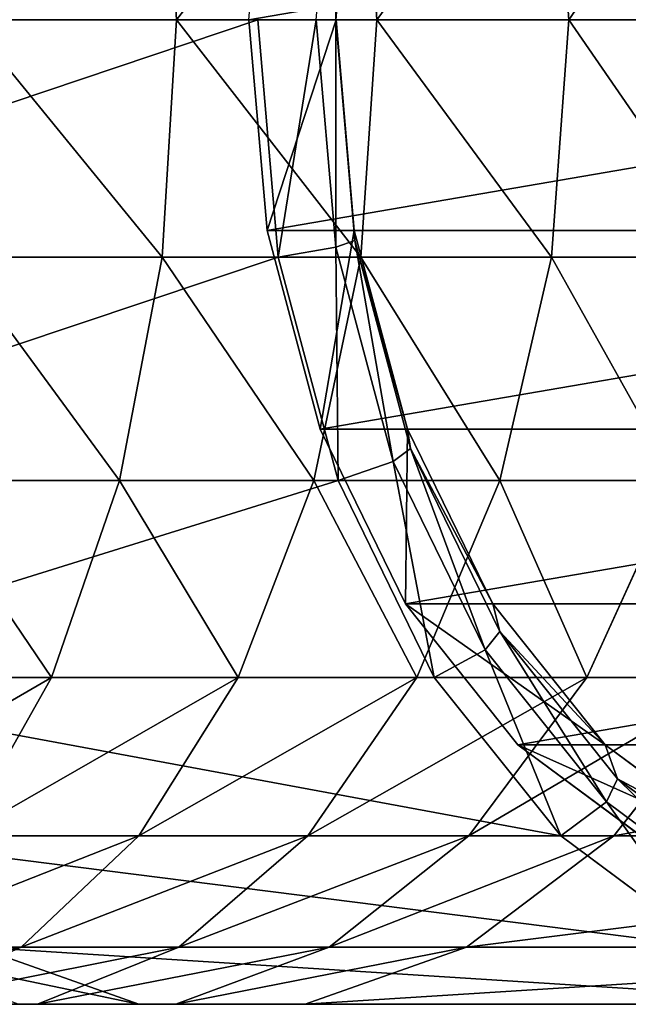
# Model space of a CAD drawing. Header units: centimetres. Extents: x -9.9 to 9.9, y -2.8 to 2.8.
# Tile 178 of 183: x 7.862 to 8.602, y -1.197 to 0. Entities that reach past the tile are written whole.
import ezdxf

# ---------------------------------------------------------------- set-up
doc = ezdxf.new("R2010")
doc.units = ezdxf.units.CM
doc.header["$LTSCALE"] = 2.54
doc.layers.get('0').update_dxf_attribs({"true_color": 0xff5454})

# ---------------------------------------------------------------- blocks, each defined once
blk = doc.blocks.new('OuterShell#1')
at = {"color": 0}
for p, q in [((17.8926, 3.0386, 26.3074), (17.9101, 2.75, 26.3378)), ((17.8926, 3.0386, 26.3074), (17.9101, 2.75, 26.3378)), ((18.1344, 3.0386, 26.157), (18.1539, 2.75, 26.1862)), ((18.1344, 3.0386, 26.157), (18.1539, 2.75, 26.1862)), ((18.3659, 3.0386, 25.9912), (18.3872, 2.75, 26.019)), ((18.3659, 3.0386, 25.9912), (18.3872, 2.75, 26.019)), ((17.9101, 2.75, 26.3378), (17.6569, 2.75, 26.4731)), ((17.9101, 2.75, 26.3378), (17.6569, 2.75, 26.4731)), ((17.9101, 2.75, 26.3378), (17.8926, 2.4614, 26.3074)), ((17.9101, 2.75, 26.3378), (17.8926, 2.4614, 26.3074)), ((18.1539, 2.75, 26.1862), (17.9101, 2.75, 26.3378)), ((18.1539, 2.75, 26.1862), (17.9101, 2.75, 26.3378)), ((18.0202, 2.4937, 23.262), (17.9982, 2.75, 23.24)), ((18.0202, 2.4937, 23.262), (17.9982, 2.75, 23.24)), ((18.009, 2.75, 23.0387), (18.0338, 2.4614, 23.0634)), ((18.009, 2.75, 23.0387), (18.0338, 2.4614, 23.0634)), ((18.08, 2.75, 23.0389), (18.1037, 2.4735, 23.0627)), ((18.08, 2.75, 23.0389), (18.1037, 2.4735, 23.0627)), ((18.127, 2.4816, 23.086), (18.104, 2.75, 23.0629)), ((18.127, 2.4816, 23.086), (18.104, 2.75, 23.0629)), ((18.1262, 2.4937, 23.1559), (18.1042, 2.75, 23.1339)), ((18.1262, 2.4937, 23.1559), (18.1042, 2.75, 23.1339)), ((18.1539, 2.75, 26.1862), (18.1344, 2.4614, 26.157)), ((18.1539, 2.75, 26.1862), (18.1344, 2.4614, 26.157)), ((18.3872, 2.75, 26.019), (18.1539, 2.75, 26.1862)), ((18.3872, 2.75, 26.019), (18.1539, 2.75, 26.1862)), ((18.3872, 2.75, 26.019), (18.3659, 2.4614, 25.9912)), ((18.3872, 2.75, 26.019), (18.3659, 2.4614, 25.9912)), ((18.6091, 2.75, 25.8369), (18.3872, 2.75, 26.019)), ((18.6091, 2.75, 25.8369), (18.3872, 2.75, 26.019)), ((18.0849, 2.2522, 23.3267), (18.0202, 2.4937, 23.262)), ((18.1262, 2.4937, 23.1559), (18.0202, 2.4937, 23.262)), ((18.0849, 2.2522, 23.3267), (18.0202, 2.4937, 23.262)), ((18.1262, 2.4937, 23.1559), (18.0202, 2.4937, 23.262)), ((18.191, 2.2522, 23.2207), (18.1262, 2.4937, 23.1559)), ((18.1262, 2.4937, 23.1559), (18.127, 2.4816, 23.086)), ((18.1262, 2.4937, 23.1559), (18.127, 2.4816, 23.086)), ((18.191, 2.2522, 23.2207), (18.1262, 2.4937, 23.1559)), ((18.1948, 2.2288, 23.1538), (18.127, 2.4816, 23.086)), ((18.1948, 2.2288, 23.1538), (18.127, 2.4816, 23.086)), ((18.1037, 2.4735, 23.0627), (18.0338, 2.4614, 23.0634)), ((18.1037, 2.4735, 23.0627), (18.0338, 2.4614, 23.0634)), ((18.1037, 2.4735, 23.0627), (18.1735, 2.213, 23.1325)), ((18.1037, 2.4735, 23.0627), (18.1735, 2.213, 23.1325)), ((18.0338, 2.4614, 23.0634), (17.1512, 2.4614, 23.946)), ((18.0338, 2.4614, 23.0634), (17.1512, 2.4614, 23.946)), ((17.8926, 2.4614, 26.3074), (17.6414, 2.4614, 26.4416)), ((17.8926, 2.4614, 26.3074), (17.6414, 2.4614, 26.4416)), ((17.8926, 2.4614, 26.3074), (17.841, 2.1896, 26.2181)), ((17.8926, 2.4614, 26.3074), (17.841, 2.1896, 26.2181)), ((18.1344, 2.4614, 26.157), (17.8926, 2.4614, 26.3074)), ((18.1344, 2.4614, 26.157), (17.8926, 2.4614, 26.3074)), ((18.0338, 2.4614, 23.0634), (18.1066, 2.1896, 23.1363)), ((18.0338, 2.4614, 23.0634), (18.1066, 2.1896, 23.1363)), ((18.1344, 2.4614, 26.157), (18.0771, 2.1896, 26.0713)), ((18.1344, 2.4614, 26.157), (18.0771, 2.1896, 26.0713)), ((18.3659, 2.4614, 25.9912), (18.1344, 2.4614, 26.157)), ((18.3659, 2.4614, 25.9912), (18.1344, 2.4614, 26.157)), ((18.3659, 2.4614, 25.9912), (18.3031, 2.1896, 25.9093)), ((18.3659, 2.4614, 25.9912), (18.3031, 2.1896, 25.9093)), ((18.586, 2.4614, 25.8105), (18.3659, 2.4614, 25.9912)), ((18.586, 2.4614, 25.8105), (18.3659, 2.4614, 25.9912)), ((18.1886, 2.0397, 23.4305), (18.0849, 2.2522, 23.3267)), ((18.191, 2.2522, 23.2207), (18.0849, 2.2522, 23.3267)), ((18.1886, 2.0397, 23.4305), (18.0849, 2.2522, 23.3267)), ((18.191, 2.2522, 23.2207), (18.0849, 2.2522, 23.3267)), ((18.2947, 2.0397, 23.3244), (18.191, 2.2522, 23.2207)), ((18.1948, 2.2288, 23.1538), (18.191, 2.2522, 23.2207)), ((18.2947, 2.0397, 23.3244), (18.191, 2.2522, 23.2207)), ((18.1948, 2.2288, 23.1538), (18.191, 2.2522, 23.2207)), ((18.3034, 2.0063, 23.2624), (18.1948, 2.2288, 23.1538)), ((18.3034, 2.0063, 23.2624), (18.1948, 2.2288, 23.1538)), ((18.1066, 2.1896, 23.1363), (18.1735, 2.213, 23.1325)), ((18.1066, 2.1896, 23.1363), (18.1735, 2.213, 23.1325)), ((18.1735, 2.213, 23.1325), (18.2854, 1.9838, 23.2444)), ((18.1735, 2.213, 23.1325), (18.2854, 1.9838, 23.2444)), ((18.1066, 2.1896, 23.1363), (17.2229, 2.1896, 24.0201)), ((18.1066, 2.1896, 23.1363), (17.2229, 2.1896, 24.0201)), ((17.841, 2.1896, 26.2181), (17.5958, 2.1896, 26.3491)), ((17.841, 2.1896, 26.2181), (17.5958, 2.1896, 26.3491)), ((17.841, 2.1896, 26.2181), (17.7584, 1.9504, 26.075)), ((17.841, 2.1896, 26.2181), (17.7584, 1.9504, 26.075)), ((18.0771, 2.1896, 26.0713), (17.841, 2.1896, 26.2181)), ((18.0771, 2.1896, 26.0713), (17.841, 2.1896, 26.2181)), ((18.0771, 2.1896, 26.0713), (17.9853, 1.9504, 25.9339)), ((18.0771, 2.1896, 26.0713), (17.9853, 1.9504, 25.9339)), ((18.3031, 2.1896, 25.9093), (18.0771, 2.1896, 26.0713)), ((18.3031, 2.1896, 25.9093), (18.0771, 2.1896, 26.0713)), ((18.1066, 2.1896, 23.1363), (18.2234, 1.9504, 23.2531)), ((18.1066, 2.1896, 23.1363), (18.2234, 1.9504, 23.2531)), ((18.3031, 2.1896, 25.9093), (18.2025, 1.9504, 25.7782)), ((18.3031, 2.1896, 25.9093), (18.2025, 1.9504, 25.7782)), ((18.518, 2.1896, 25.7329), (18.3031, 2.1896, 25.9093)), ((18.518, 2.1896, 25.7329), (18.3031, 2.1896, 25.9093)), ((18.518, 2.1896, 25.7329), (18.4091, 1.9504, 25.6087)), ((18.518, 2.1896, 25.7329), (18.4091, 1.9504, 25.6087)), ((18.3253, 1.8684, 23.5671), (18.1886, 2.0397, 23.4305)), ((18.2947, 2.0397, 23.3244), (18.1886, 2.0397, 23.4305)), ((18.3253, 1.8684, 23.5671), (18.1886, 2.0397, 23.4305)), ((18.2947, 2.0397, 23.3244), (18.1886, 2.0397, 23.4305)), ((18.4314, 1.8684, 23.4611), (18.2947, 2.0397, 23.3244)), ((18.3034, 2.0063, 23.2624), (18.2947, 2.0397, 23.3244)), ((18.3034, 2.0063, 23.2624), (18.2947, 2.0397, 23.3244)), ((18.4314, 1.8684, 23.4611), (18.2947, 2.0397, 23.3244)), ((18.4465, 1.827, 23.4055), (18.3034, 2.0063, 23.2624)), ((18.4465, 1.827, 23.4055), (18.3034, 2.0063, 23.2624)), ((18.2234, 1.9504, 23.2531), (18.2854, 1.9838, 23.2444)), ((18.2234, 1.9504, 23.2531), (18.2854, 1.9838, 23.2444)), ((18.2854, 1.9838, 23.2444), (18.4329, 1.799, 23.3918)), ((18.2854, 1.9838, 23.2444), (18.4329, 1.799, 23.3918)), ((18.2234, 1.9504, 23.2531), (17.3377, 1.9504, 24.1388)), ((18.2234, 1.9504, 23.2531), (17.3377, 1.9504, 24.1388)), ((17.7584, 1.9504, 26.075), (17.5227, 1.9504, 26.201)), ((17.7584, 1.9504, 26.075), (17.5227, 1.9504, 26.201)), ((17.7584, 1.9504, 26.075), (17.6495, 1.7576, 25.8865)), ((17.7584, 1.9504, 26.075), (17.6495, 1.7576, 25.8865)), ((17.9853, 1.9504, 25.9339), (17.7584, 1.9504, 26.075)), ((17.9853, 1.9504, 25.9339), (17.7584, 1.9504, 26.075)), ((17.9853, 1.9504, 25.9339), (17.8643, 1.7576, 25.7529)), ((17.9853, 1.9504, 25.9339), (17.8643, 1.7576, 25.7529)), ((18.2025, 1.9504, 25.7782), (17.9853, 1.9504, 25.9339)), ((18.2025, 1.9504, 25.7782), (17.9853, 1.9504, 25.9339)), ((18.2025, 1.9504, 25.7782), (18.07, 1.7576, 25.6055)), ((18.2025, 1.9504, 25.7782), (18.07, 1.7576, 25.6055)), ((18.4091, 1.9504, 25.6087), (18.2025, 1.9504, 25.7782)), ((18.4091, 1.9504, 25.6087), (18.2025, 1.9504, 25.7782)), ((18.2234, 1.9504, 23.2531), (18.3773, 1.7576, 23.407)), ((18.2234, 1.9504, 23.2531), (18.3773, 1.7576, 23.407)), ((18.4091, 1.9504, 25.6087), (18.2655, 1.7576, 25.445)), ((18.4091, 1.9504, 25.6087), (18.2655, 1.7576, 25.445)), ((18.5933, 1.9504, 25.4362), (18.4091, 1.9504, 25.6087)), ((18.5933, 1.9504, 25.4362), (18.4091, 1.9504, 25.6087)), ((18.5933, 1.9504, 25.4362), (18.442, 1.7576, 25.2798)), ((18.5933, 1.9504, 25.4362), (18.442, 1.7576, 25.2798)), ((18.487, 1.7484, 23.7288), (18.3253, 1.8684, 23.5671)), ((18.4314, 1.8684, 23.4611), (18.3253, 1.8684, 23.5671)), ((18.487, 1.7484, 23.7288), (18.3253, 1.8684, 23.5671)), ((18.4314, 1.8684, 23.4611), (18.3253, 1.8684, 23.5671)), ((18.5931, 1.7484, 23.6227), (18.4314, 1.8684, 23.4611)), ((18.4465, 1.827, 23.4055), (18.4314, 1.8684, 23.4611)), ((18.5931, 1.7484, 23.6227), (18.4314, 1.8684, 23.4611)), ((18.4465, 1.827, 23.4055), (18.4314, 1.8684, 23.4611)), ((18.6158, 1.7013, 23.5748), (18.4465, 1.827, 23.4055)), ((18.6158, 1.7013, 23.5748), (18.4465, 1.827, 23.4055)), ((18.4329, 1.799, 23.3918), (18.3773, 1.7576, 23.407)), ((18.4329, 1.799, 23.3918), (18.3773, 1.7576, 23.407)), ((18.4329, 1.799, 23.3918), (18.6073, 1.6696, 23.5662)), ((18.4329, 1.799, 23.3918), (18.6073, 1.6696, 23.5662)), ((18.3773, 1.7576, 23.407), (17.4891, 1.7576, 24.2952)), ((18.3773, 1.7576, 23.407), (17.4891, 1.7576, 24.2952)), ((17.8643, 1.7576, 25.7529), (17.6495, 1.7576, 25.8865)), ((17.8643, 1.7576, 25.7529), (17.6495, 1.7576, 25.8865)), ((17.8643, 1.7576, 25.7529), (17.7213, 1.6225, 25.5387)), ((17.8643, 1.7576, 25.7529), (17.7213, 1.6225, 25.5387)), ((18.07, 1.7576, 25.6055), (17.8643, 1.7576, 25.7529)), ((18.07, 1.7576, 25.6055), (17.8643, 1.7576, 25.7529)), ((18.07, 1.7576, 25.6055), (17.9132, 1.6225, 25.4012)), ((18.07, 1.7576, 25.6055), (17.9132, 1.6225, 25.4012)), ((18.2655, 1.7576, 25.445), (18.07, 1.7576, 25.6055)), ((18.2655, 1.7576, 25.445), (18.07, 1.7576, 25.6055)), ((18.2655, 1.7576, 25.445), (18.0957, 1.6225, 25.2514)), ((18.2655, 1.7576, 25.445), (18.0957, 1.6225, 25.2514)), ((18.442, 1.7576, 25.2798), (18.2629, 1.6225, 25.0948)), ((18.442, 1.7576, 25.2798), (18.2629, 1.6225, 25.0948)), ((18.442, 1.7576, 25.2798), (18.2655, 1.7576, 25.445)), ((18.442, 1.7576, 25.2798), (18.2655, 1.7576, 25.445)), ((18.3773, 1.7576, 23.407), (18.5593, 1.6225, 23.589)), ((18.3773, 1.7576, 23.407), (18.5593, 1.6225, 23.589)), ((19.346, 1.7576, 24.3757), (18.442, 1.7576, 25.2798)), ((19.346, 1.7576, 24.3757), (18.442, 1.7576, 25.2798)), ((17.7213, 1.6225, 25.5387), (17.5208, 1.6225, 25.6634)), ((17.7213, 1.6225, 25.5387), (17.5208, 1.6225, 25.6634)), ((17.7213, 1.6225, 25.5387), (17.5644, 1.5529, 25.3039)), ((17.7213, 1.6225, 25.5387), (17.5644, 1.5529, 25.3039)), ((18.5593, 1.6225, 23.589), (17.6681, 1.6225, 24.4802)), ((17.8644, 1.5529, 24.683), (17.6681, 1.6225, 24.4802)), ((18.5593, 1.6225, 23.589), (17.6681, 1.6225, 24.4802)), ((17.8644, 1.5529, 24.683), (17.6681, 1.6225, 24.4802)), ((17.9132, 1.6225, 25.4012), (17.7213, 1.6225, 25.5387)), ((17.9132, 1.6225, 25.4012), (17.7213, 1.6225, 25.5387)), ((17.9132, 1.6225, 25.4012), (17.7413, 1.5529, 25.1772)), ((17.9132, 1.6225, 25.4012), (17.7413, 1.5529, 25.1772)), ((18.0957, 1.6225, 25.2514), (17.9095, 1.5529, 25.0391)), ((18.0957, 1.6225, 25.2514), (17.9095, 1.5529, 25.0391)), ((18.0957, 1.6225, 25.2514), (17.9132, 1.6225, 25.4012)), ((18.0957, 1.6225, 25.2514), (17.9132, 1.6225, 25.4012)), ((18.2629, 1.6225, 25.0948), (18.0666, 1.5529, 24.8919)), ((18.2629, 1.6225, 25.0948), (18.0666, 1.5529, 24.8919)), ((18.2629, 1.6225, 25.0948), (18.0957, 1.6225, 25.2514)), ((18.2629, 1.6225, 25.0948), (18.0957, 1.6225, 25.2514)), ((19.164, 1.6225, 24.1937), (18.2629, 1.6225, 25.0948)), ((19.164, 1.6225, 24.1937), (18.2629, 1.6225, 25.0948)), ((17.5644, 1.5529, 25.3039), (17.7413, 1.5529, 25.1772)), ((17.5644, 1.5529, 25.3039), (17.7413, 1.5529, 25.1772)), ((17.8644, 1.5529, 24.683), (17.7177, 1.5529, 24.8204)), ((17.8644, 1.5529, 24.683), (17.7177, 1.5529, 24.8204)), ((17.7413, 1.5529, 25.1772), (17.9095, 1.5529, 25.0391)), ((17.7413, 1.5529, 25.1772), (17.9095, 1.5529, 25.0391)), ((18.7589, 1.5529, 23.7886), (17.8644, 1.5529, 24.683)), ((18.7589, 1.5529, 23.7886), (17.8644, 1.5529, 24.683)), ((17.9095, 1.5529, 25.0391), (18.0666, 1.5529, 24.8919)), ((17.9095, 1.5529, 25.0391), (18.0666, 1.5529, 24.8919)), ((18.0666, 1.5529, 24.8919), (18.9644, 1.5529, 23.9941)), ((18.0666, 1.5529, 24.8919), (18.9644, 1.5529, 23.9941))]:
    blk.add_line(p, q, dxfattribs=at)
mesh = blk.add_polyface(dxfattribs=at)
corners = [(18.1037, 3.0265, 23.0627), (18.1037, 2.4735, 23.0627), (18.08, 2.75, 23.0389), (18.104, 2.75, 23.0629), (18.127, 3.0184, 23.086), (18.1735, 3.287, 23.1325), (18.1948, 3.2712, 23.1538), (18.2854, 3.5162, 23.2444), (18.3034, 3.4937, 23.2624), (18.4329, 3.701, 23.3918), (18.4465, 3.673, 23.4055), (18.6073, 3.8304, 23.5662), (18.6158, 3.7987, 23.5748), (18.7985, 3.8971, 23.7575), (18.8014, 3.8634, 23.7604), (18.9955, 3.8971, 23.9545), (18.9926, 3.8634, 23.9516), (19.1782, 3.7987, 24.1372), (19.1867, 3.8304, 24.1457), (19.3475, 3.673, 24.3065), (19.3612, 3.701, 24.3201), (19.4906, 3.4937, 24.4496), (19.5086, 3.5162, 24.4676), (19.5992, 3.2712, 24.5582), (19.6205, 3.287, 24.5795), (19.667, 3.0184, 24.626), (19.6903, 3.0265, 24.6493), (19.6901, 2.75, 24.649), (18.127, 2.4816, 23.086), (18.1735, 2.213, 23.1325), (18.1948, 2.2288, 23.1538), (18.2854, 1.9838, 23.2444), (18.3034, 2.0063, 23.2624), (18.4329, 1.799, 23.3918), (18.4465, 1.827, 23.4055), (18.6073, 1.6696, 23.5662), (18.6158, 1.7013, 23.5748), (18.7985, 1.6029, 23.7575), (18.8014, 1.6366, 23.7604), (18.9955, 1.6029, 23.9545), (18.9926, 1.6366, 23.9516), (19.1782, 1.7013, 24.1372), (19.1867, 1.6696, 24.1457), (19.3475, 1.827, 24.3065), (19.3612, 1.799, 24.3201), (19.4906, 2.0063, 24.4496), (19.5086, 1.9838, 24.4676), (19.5992, 2.2288, 24.5582), (19.6205, 2.213, 24.5795), (19.667, 2.4816, 24.626), (19.6903, 2.4735, 24.6493), (19.7141, 2.75, 24.673)]
mesh.append_faces([[corners[k] for k in face] for face in [(0, 1, 2), (50, 26, 51)]], dxfattribs={"vtx0": -1, "color": 0})
mesh.append_faces([[corners[k] for k in face] for face in [(3, 0, 4), (4, 5, 6), (6, 7, 8), (8, 9, 10), (10, 11, 12), (12, 13, 14), (14, 15, 16), (16, 15, 17), (17, 18, 19), (19, 20, 21), (21, 22, 23), (23, 24, 25), (25, 26, 27), (1, 28, 29), (28, 1, 3), (29, 30, 31), (31, 32, 33), (33, 34, 35), (35, 36, 37), (37, 38, 39), (39, 41, 42), (42, 43, 44), (44, 45, 46), (46, 47, 48), (48, 49, 50)]], dxfattribs={"vtx0": -1, "vtx1": -1, "color": 0})
mesh.append_faces([[corners[k] for k in face] for face in [(1, 0, 3), (50, 27, 26)]], dxfattribs={"vtx0": -1, "vtx1": -1, "vtx2": -1, "color": 0})
mesh.append_faces([[corners[k] for k in face] for face in [(4, 0, 5), (6, 5, 7), (8, 7, 9), (10, 9, 11), (12, 11, 13), (14, 13, 15), (17, 15, 18), (19, 18, 20), (21, 20, 22), (23, 22, 24), (25, 24, 26), (29, 28, 30), (31, 30, 32), (33, 32, 34), (35, 34, 36), (37, 36, 38), (39, 38, 40), (39, 40, 41), (42, 41, 43), (44, 43, 45), (46, 45, 47), (48, 47, 49), (50, 49, 27)]], dxfattribs={"vtx0": -1, "vtx2": -1, "color": 0})
mesh = blk.add_polyface(dxfattribs=at)
corners = [(18.6643, 1.6866, 23.9061), (19.0242, 1.7484, 24.266), (18.8469, 1.6866, 24.0887), (18.487, 1.7484, 23.7288), (19.1859, 1.8684, 24.4277), (18.3253, 1.8684, 23.5671), (19.3225, 2.0397, 24.5643), (18.1886, 2.0397, 23.4305), (19.4263, 2.2522, 24.6681), (18.0849, 2.2522, 23.3267), (19.491, 2.4937, 24.7328), (18.0202, 2.4937, 23.262), (19.513, 2.75, 24.7548), (17.9982, 2.75, 23.24), (19.491, 3.0063, 24.7328), (18.0202, 3.0063, 23.262), (19.4263, 3.2478, 24.6681), (18.0849, 3.2478, 23.3267), (19.3225, 3.4603, 24.5643), (18.1886, 3.4603, 23.4305), (19.1859, 3.6316, 24.4277), (18.3253, 3.6316, 23.5671), (19.0242, 3.7516, 24.266), (18.487, 3.7516, 23.7288), (18.8469, 3.8134, 24.0887), (18.6643, 3.8134, 23.9061)]
mesh.append_faces([[corners[k] for k in face] for face in [(0, 1, 2), (24, 23, 25)]], dxfattribs={"vtx0": -1, "color": 0})
mesh.append_faces([[corners[k] for k in face] for face in [(1, 3, 4), (4, 5, 6), (6, 7, 8), (8, 9, 10), (10, 11, 12), (12, 13, 14), (14, 15, 16), (16, 17, 18), (18, 19, 20), (20, 21, 22), (22, 23, 24)]], dxfattribs={"vtx0": -1, "vtx1": -1, "color": 0})
mesh.append_faces([[corners[k] for k in face] for face in [(1, 0, 3), (4, 3, 5), (6, 5, 7), (8, 7, 9), (10, 9, 11), (12, 11, 13), (14, 13, 15), (16, 15, 17), (18, 17, 19), (20, 19, 21), (22, 21, 23)]], dxfattribs={"vtx0": -1, "vtx2": -1, "color": 0})
mesh = blk.add_polyface(dxfattribs=at)
corners = [(17.6569, 2.75, 26.4731), (17.8926, 3.0386, 26.3074), (17.6414, 3.0386, 26.4416), (17.9101, 2.75, 26.3378)]
mesh.append_faces([[corners[k] for k in face] for face in [(0, 1, 2), (1, 0, 3)]], dxfattribs={"vtx0": -1, "color": 0})
mesh = blk.add_polyface(dxfattribs=at)
corners = [(17.9101, 2.75, 26.3378), (18.1344, 3.0386, 26.157), (17.8926, 3.0386, 26.3074), (18.1539, 2.75, 26.1862)]
mesh.append_faces([[corners[k] for k in face] for face in [(0, 1, 2), (1, 0, 3)]], dxfattribs={"vtx0": -1, "color": 0})
mesh = blk.add_polyface(dxfattribs=at)
corners = [(18.1539, 2.75, 26.1862), (18.3659, 3.0386, 25.9912), (18.1344, 3.0386, 26.157), (18.3872, 2.75, 26.019)]
mesh.append_faces([[corners[k] for k in face] for face in [(0, 1, 2), (1, 0, 3)]], dxfattribs={"vtx0": -1, "color": 0})
mesh = blk.add_polyface(dxfattribs=at)
corners = [(18.3872, 2.75, 26.019), (18.586, 3.0386, 25.8105), (18.3659, 3.0386, 25.9912), (18.6091, 2.75, 25.8369)]
mesh.append_faces([[corners[k] for k in face] for face in [(0, 1, 2), (1, 0, 3)]], dxfattribs={"vtx0": -1, "color": 0})
mesh = blk.add_polyface(dxfattribs=at)
corners = [(18.009, 2.75, 23.0387), (17.1512, 2.4614, 23.946), (17.1268, 2.75, 23.9209), (18.0338, 2.4614, 23.0634)]
mesh.append_faces([[corners[k] for k in face] for face in [(0, 1, 2), (1, 0, 3)]], dxfattribs={"vtx0": -1, "color": 0})
mesh = blk.add_polyface(dxfattribs=at)
corners = [(17.8926, 2.4614, 26.3074), (17.6569, 2.75, 26.4731), (17.6414, 2.4614, 26.4416), (17.9101, 2.75, 26.3378)]
mesh.append_faces([[corners[k] for k in face] for face in [(0, 1, 2), (1, 0, 3)]], dxfattribs={"vtx0": -1, "color": 0})
mesh = blk.add_polyface(dxfattribs=at)
corners = [(18.1344, 2.4614, 26.157), (17.9101, 2.75, 26.3378), (17.8926, 2.4614, 26.3074), (18.1539, 2.75, 26.1862)]
mesh.append_faces([[corners[k] for k in face] for face in [(0, 1, 2), (1, 0, 3)]], dxfattribs={"vtx0": -1, "color": 0})
mesh = blk.add_polyface(dxfattribs=at)
corners = [(18.0202, 2.4937, 23.262), (18.1042, 2.75, 23.1339), (17.9982, 2.75, 23.24), (18.1262, 2.4937, 23.1559)]
mesh.append_faces([[corners[k] for k in face] for face in [(0, 1, 2), (1, 0, 3)]], dxfattribs={"vtx0": -1, "color": 0})
mesh = blk.add_polyface(dxfattribs=at)
corners = [(18.08, 2.75, 23.0389), (18.0338, 2.4614, 23.0634), (18.009, 2.75, 23.0387), (18.1037, 2.4735, 23.0627)]
mesh.append_faces([[corners[k] for k in face] for face in [(0, 1, 2), (1, 0, 3)]], dxfattribs={"vtx0": -1, "color": 0})
mesh = blk.add_polyface(dxfattribs=at)
corners = [(18.104, 2.75, 23.0629), (18.1262, 2.4937, 23.1559), (18.127, 2.4816, 23.086), (18.1042, 2.75, 23.1339)]
mesh.append_faces([[corners[k] for k in face] for face in [(0, 1, 2), (1, 0, 3)]], dxfattribs={"vtx0": -1, "color": 0})
mesh = blk.add_polyface(dxfattribs=at)
corners = [(18.3659, 2.4614, 25.9912), (18.1539, 2.75, 26.1862), (18.1344, 2.4614, 26.157), (18.3872, 2.75, 26.019)]
mesh.append_faces([[corners[k] for k in face] for face in [(0, 1, 2), (1, 0, 3)]], dxfattribs={"vtx0": -1, "color": 0})
mesh = blk.add_polyface(dxfattribs=at)
corners = [(18.586, 2.4614, 25.8105), (18.3872, 2.75, 26.019), (18.3659, 2.4614, 25.9912), (18.6091, 2.75, 25.8369)]
mesh.append_faces([[corners[k] for k in face] for face in [(0, 1, 2), (1, 0, 3)]], dxfattribs={"vtx0": -1, "color": 0})
mesh = blk.add_polyface(dxfattribs=at)
corners = [(18.0849, 2.2522, 23.3267), (18.1262, 2.4937, 23.1559), (18.0202, 2.4937, 23.262), (18.191, 2.2522, 23.2207)]
mesh.append_faces([[corners[k] for k in face] for face in [(0, 1, 2), (1, 0, 3)]], dxfattribs={"vtx0": -1, "color": 0})
mesh = blk.add_polyface(dxfattribs=at)
corners = [(18.127, 2.4816, 23.086), (18.191, 2.2522, 23.2207), (18.1948, 2.2288, 23.1538), (18.1262, 2.4937, 23.1559)]
mesh.append_faces([[corners[k] for k in face] for face in [(0, 1, 2), (1, 0, 3)]], dxfattribs={"vtx0": -1, "color": 0})
mesh = blk.add_polyface(dxfattribs=at)
corners = [(18.1037, 2.4735, 23.0627), (18.1066, 2.1896, 23.1363), (18.0338, 2.4614, 23.0634), (18.1735, 2.213, 23.1325)]
mesh.append_faces([[corners[k] for k in face] for face in [(0, 1, 2), (1, 0, 3)]], dxfattribs={"vtx0": -1, "color": 0})
mesh = blk.add_polyface(dxfattribs=at)
corners = [(18.0338, 2.4614, 23.0634), (17.2229, 2.1896, 24.0201), (17.1512, 2.4614, 23.946), (18.1066, 2.1896, 23.1363)]
mesh.append_faces([[corners[k] for k in face] for face in [(0, 1, 2), (1, 0, 3)]], dxfattribs={"vtx0": -1, "color": 0})
mesh = blk.add_polyface(dxfattribs=at)
corners = [(17.841, 2.1896, 26.2181), (17.6414, 2.4614, 26.4416), (17.5958, 2.1896, 26.3491), (17.8926, 2.4614, 26.3074)]
mesh.append_faces([[corners[k] for k in face] for face in [(0, 1, 2), (1, 0, 3)]], dxfattribs={"vtx0": -1, "color": 0})
mesh = blk.add_polyface(dxfattribs=at)
corners = [(18.0771, 2.1896, 26.0713), (17.8926, 2.4614, 26.3074), (17.841, 2.1896, 26.2181), (18.1344, 2.4614, 26.157)]
mesh.append_faces([[corners[k] for k in face] for face in [(0, 1, 2), (1, 0, 3)]], dxfattribs={"vtx0": -1, "color": 0})
mesh = blk.add_polyface(dxfattribs=at)
corners = [(18.3031, 2.1896, 25.9093), (18.1344, 2.4614, 26.157), (18.0771, 2.1896, 26.0713), (18.3659, 2.4614, 25.9912)]
mesh.append_faces([[corners[k] for k in face] for face in [(0, 1, 2), (1, 0, 3)]], dxfattribs={"vtx0": -1, "color": 0})
mesh = blk.add_polyface(dxfattribs=at)
corners = [(18.518, 2.1896, 25.7329), (18.3659, 2.4614, 25.9912), (18.3031, 2.1896, 25.9093), (18.586, 2.4614, 25.8105)]
mesh.append_faces([[corners[k] for k in face] for face in [(0, 1, 2), (1, 0, 3)]], dxfattribs={"vtx0": -1, "color": 0})
mesh = blk.add_polyface(dxfattribs=at)
corners = [(18.1886, 2.0397, 23.4305), (18.191, 2.2522, 23.2207), (18.0849, 2.2522, 23.3267), (18.2947, 2.0397, 23.3244)]
mesh.append_faces([[corners[k] for k in face] for face in [(0, 1, 2), (1, 0, 3)]], dxfattribs={"vtx0": -1, "color": 0})
mesh = blk.add_polyface(dxfattribs=at)
corners = [(18.1948, 2.2288, 23.1538), (18.2947, 2.0397, 23.3244), (18.3034, 2.0063, 23.2624), (18.191, 2.2522, 23.2207)]
mesh.append_faces([[corners[k] for k in face] for face in [(0, 1, 2), (1, 0, 3)]], dxfattribs={"vtx0": -1, "color": 0})
mesh = blk.add_polyface(dxfattribs=at)
corners = [(18.1735, 2.213, 23.1325), (18.2234, 1.9504, 23.2531), (18.1066, 2.1896, 23.1363), (18.2854, 1.9838, 23.2444)]
mesh.append_faces([[corners[k] for k in face] for face in [(0, 1, 2), (1, 0, 3)]], dxfattribs={"vtx0": -1, "color": 0})
mesh = blk.add_polyface(dxfattribs=at)
corners = [(18.1066, 2.1896, 23.1363), (17.3377, 1.9504, 24.1388), (17.2229, 2.1896, 24.0201), (18.2234, 1.9504, 23.2531)]
mesh.append_faces([[corners[k] for k in face] for face in [(0, 1, 2), (1, 0, 3)]], dxfattribs={"vtx0": -1, "color": 0})
mesh = blk.add_polyface(dxfattribs=at)
corners = [(17.7584, 1.9504, 26.075), (17.5958, 2.1896, 26.3491), (17.5227, 1.9504, 26.201), (17.841, 2.1896, 26.2181)]
mesh.append_faces([[corners[k] for k in face] for face in [(0, 1, 2), (1, 0, 3)]], dxfattribs={"vtx0": -1, "color": 0})
mesh = blk.add_polyface(dxfattribs=at)
corners = [(17.9853, 1.9504, 25.9339), (17.841, 2.1896, 26.2181), (17.7584, 1.9504, 26.075), (18.0771, 2.1896, 26.0713)]
mesh.append_faces([[corners[k] for k in face] for face in [(0, 1, 2), (1, 0, 3)]], dxfattribs={"vtx0": -1, "color": 0})
mesh = blk.add_polyface(dxfattribs=at)
corners = [(18.2025, 1.9504, 25.7782), (18.0771, 2.1896, 26.0713), (17.9853, 1.9504, 25.9339), (18.3031, 2.1896, 25.9093)]
mesh.append_faces([[corners[k] for k in face] for face in [(0, 1, 2), (1, 0, 3)]], dxfattribs={"vtx0": -1, "color": 0})
mesh = blk.add_polyface(dxfattribs=at)
corners = [(18.4091, 1.9504, 25.6087), (18.3031, 2.1896, 25.9093), (18.2025, 1.9504, 25.7782), (18.518, 2.1896, 25.7329)]
mesh.append_faces([[corners[k] for k in face] for face in [(0, 1, 2), (1, 0, 3)]], dxfattribs={"vtx0": -1, "color": 0})
mesh = blk.add_polyface(dxfattribs=at)
corners = [(18.5933, 1.9504, 25.4362), (18.518, 2.1896, 25.7329), (18.4091, 1.9504, 25.6087), (18.7082, 2.1896, 25.5548)]
mesh.append_faces([[corners[k] for k in face] for face in [(0, 1, 2), (1, 0, 3)]], dxfattribs={"vtx0": -1, "color": 0})
mesh = blk.add_polyface(dxfattribs=at)
corners = [(18.1886, 2.0397, 23.4305), (18.4314, 1.8684, 23.4611), (18.2947, 2.0397, 23.3244), (18.3253, 1.8684, 23.5671)]
mesh.append_faces([[corners[k] for k in face] for face in [(0, 1, 2), (1, 0, 3)]], dxfattribs={"vtx0": -1, "color": 0})
mesh = blk.add_polyface(dxfattribs=at)
corners = [(18.3034, 2.0063, 23.2624), (18.4314, 1.8684, 23.4611), (18.4465, 1.827, 23.4055), (18.2947, 2.0397, 23.3244)]
mesh.append_faces([[corners[k] for k in face] for face in [(0, 1, 2), (1, 0, 3)]], dxfattribs={"vtx0": -1, "color": 0})
mesh = blk.add_polyface(dxfattribs=at)
corners = [(18.2854, 1.9838, 23.2444), (18.3773, 1.7576, 23.407), (18.2234, 1.9504, 23.2531), (18.4329, 1.799, 23.3918)]
mesh.append_faces([[corners[k] for k in face] for face in [(0, 1, 2), (1, 0, 3)]], dxfattribs={"vtx0": -1, "color": 0})
mesh = blk.add_polyface(dxfattribs=at)
corners = [(18.3773, 1.7576, 23.407), (17.3377, 1.9504, 24.1388), (18.2234, 1.9504, 23.2531), (17.4891, 1.7576, 24.2952)]
mesh.append_faces([[corners[k] for k in face] for face in [(0, 1, 2), (1, 0, 3)]], dxfattribs={"vtx0": -1, "color": 0})
mesh = blk.add_polyface(dxfattribs=at)
corners = [(17.7584, 1.9504, 26.075), (17.4264, 1.7576, 26.0057), (17.6495, 1.7576, 25.8865), (17.5227, 1.9504, 26.201)]
mesh.append_faces([[corners[k] for k in face] for face in [(0, 1, 2), (1, 0, 3)]], dxfattribs={"vtx0": -1, "color": 0})
mesh = blk.add_polyface(dxfattribs=at)
corners = [(17.9853, 1.9504, 25.9339), (17.6495, 1.7576, 25.8865), (17.8643, 1.7576, 25.7529), (17.7584, 1.9504, 26.075)]
mesh.append_faces([[corners[k] for k in face] for face in [(0, 1, 2), (1, 0, 3)]], dxfattribs={"vtx0": -1, "color": 0})
mesh = blk.add_polyface(dxfattribs=at)
corners = [(18.2025, 1.9504, 25.7782), (17.8643, 1.7576, 25.7529), (18.07, 1.7576, 25.6055), (17.9853, 1.9504, 25.9339)]
mesh.append_faces([[corners[k] for k in face] for face in [(0, 1, 2), (1, 0, 3)]], dxfattribs={"vtx0": -1, "color": 0})
mesh = blk.add_polyface(dxfattribs=at)
corners = [(18.4091, 1.9504, 25.6087), (18.07, 1.7576, 25.6055), (18.2655, 1.7576, 25.445), (18.2025, 1.9504, 25.7782)]
mesh.append_faces([[corners[k] for k in face] for face in [(0, 1, 2), (1, 0, 3)]], dxfattribs={"vtx0": -1, "color": 0})
mesh = blk.add_polyface(dxfattribs=at)
corners = [(18.5933, 1.9504, 25.4362), (18.2655, 1.7576, 25.445), (18.442, 1.7576, 25.2798), (18.4091, 1.9504, 25.6087)]
mesh.append_faces([[corners[k] for k in face] for face in [(0, 1, 2), (1, 0, 3)]], dxfattribs={"vtx0": -1, "color": 0})
mesh = blk.add_polyface(dxfattribs=at)
corners = [(19.4999, 1.9504, 24.5296), (18.442, 1.7576, 25.2798), (19.346, 1.7576, 24.3757), (18.5933, 1.9504, 25.4362)]
mesh.append_faces([[corners[k] for k in face] for face in [(0, 1, 2), (1, 0, 3)]], dxfattribs={"vtx0": -1, "color": 0})
mesh = blk.add_polyface(dxfattribs=at)
corners = [(18.3253, 1.8684, 23.5671), (18.5931, 1.7484, 23.6227), (18.4314, 1.8684, 23.4611), (18.487, 1.7484, 23.7288)]
mesh.append_faces([[corners[k] for k in face] for face in [(0, 1, 2), (1, 0, 3)]], dxfattribs={"vtx0": -1, "color": 0})
mesh = blk.add_polyface(dxfattribs=at)
corners = [(18.4465, 1.827, 23.4055), (18.5931, 1.7484, 23.6227), (18.6158, 1.7013, 23.5748), (18.4314, 1.8684, 23.4611)]
mesh.append_faces([[corners[k] for k in face] for face in [(0, 1, 2), (1, 0, 3)]], dxfattribs={"vtx0": -1, "color": 0})
mesh = blk.add_polyface(dxfattribs=at)
corners = [(18.4329, 1.799, 23.3918), (18.5593, 1.6225, 23.589), (18.3773, 1.7576, 23.407), (18.6073, 1.6696, 23.5662)]
mesh.append_faces([[corners[k] for k in face] for face in [(0, 1, 2), (1, 0, 3)]], dxfattribs={"vtx0": -1, "color": 0})
mesh = blk.add_polyface(dxfattribs=at)
corners = [(18.5593, 1.6225, 23.589), (17.4891, 1.7576, 24.2952), (18.3773, 1.7576, 23.407), (17.6681, 1.6225, 24.4802)]
mesh.append_faces([[corners[k] for k in face] for face in [(0, 1, 2), (1, 0, 3)]], dxfattribs={"vtx0": -1, "color": 0})
mesh = blk.add_polyface(dxfattribs=at)
corners = [(17.8643, 1.7576, 25.7529), (17.5208, 1.6225, 25.6634), (17.7213, 1.6225, 25.5387), (17.6495, 1.7576, 25.8865)]
mesh.append_faces([[corners[k] for k in face] for face in [(0, 1, 2), (1, 0, 3)]], dxfattribs={"vtx0": -1, "color": 0})
mesh = blk.add_polyface(dxfattribs=at)
corners = [(18.07, 1.7576, 25.6055), (17.7213, 1.6225, 25.5387), (17.9132, 1.6225, 25.4012), (17.8643, 1.7576, 25.7529)]
mesh.append_faces([[corners[k] for k in face] for face in [(0, 1, 2), (1, 0, 3)]], dxfattribs={"vtx0": -1, "color": 0})
mesh = blk.add_polyface(dxfattribs=at)
corners = [(18.2655, 1.7576, 25.445), (17.9132, 1.6225, 25.4012), (18.0957, 1.6225, 25.2514), (18.07, 1.7576, 25.6055)]
mesh.append_faces([[corners[k] for k in face] for face in [(0, 1, 2), (1, 0, 3)]], dxfattribs={"vtx0": -1, "color": 0})
mesh = blk.add_polyface(dxfattribs=at)
corners = [(18.442, 1.7576, 25.2798), (18.0957, 1.6225, 25.2514), (18.2629, 1.6225, 25.0948), (18.2655, 1.7576, 25.445)]
mesh.append_faces([[corners[k] for k in face] for face in [(0, 1, 2), (1, 0, 3)]], dxfattribs={"vtx0": -1, "color": 0})
mesh = blk.add_polyface(dxfattribs=at)
corners = [(19.346, 1.7576, 24.3757), (18.2629, 1.6225, 25.0948), (19.164, 1.6225, 24.1937), (18.442, 1.7576, 25.2798)]
mesh.append_faces([[corners[k] for k in face] for face in [(0, 1, 2), (1, 0, 3)]], dxfattribs={"vtx0": -1, "color": 0})
mesh = blk.add_polyface(dxfattribs=at)
corners = [(17.7213, 1.6225, 25.5387), (17.3796, 1.5529, 25.4188), (17.5644, 1.5529, 25.3039), (17.5208, 1.6225, 25.6634)]
mesh.append_faces([[corners[k] for k in face] for face in [(0, 1, 2), (1, 0, 3)]], dxfattribs={"vtx0": -1, "color": 0})
mesh = blk.add_polyface(dxfattribs=at)
corners = [(17.8644, 1.5529, 24.683), (17.5315, 1.6225, 24.6081), (17.6681, 1.6225, 24.4802), (17.7177, 1.5529, 24.8204)]
mesh.append_faces([[corners[k] for k in face] for face in [(0, 1, 2), (1, 0, 3)]], dxfattribs={"vtx0": -1, "color": 0})
mesh = blk.add_polyface(dxfattribs=at)
corners = [(17.9132, 1.6225, 25.4012), (17.5644, 1.5529, 25.3039), (17.7413, 1.5529, 25.1772), (17.7213, 1.6225, 25.5387)]
mesh.append_faces([[corners[k] for k in face] for face in [(0, 1, 2), (1, 0, 3)]], dxfattribs={"vtx0": -1, "color": 0})
mesh = blk.add_polyface(dxfattribs=at)
corners = [(18.7589, 1.5529, 23.7886), (17.6681, 1.6225, 24.4802), (18.5593, 1.6225, 23.589), (17.8644, 1.5529, 24.683)]
mesh.append_faces([[corners[k] for k in face] for face in [(0, 1, 2), (1, 0, 3)]], dxfattribs={"vtx0": -1, "color": 0})
mesh = blk.add_polyface(dxfattribs=at)
corners = [(18.0957, 1.6225, 25.2514), (17.7413, 1.5529, 25.1772), (17.9095, 1.5529, 25.0391), (17.9132, 1.6225, 25.4012)]
mesh.append_faces([[corners[k] for k in face] for face in [(0, 1, 2), (1, 0, 3)]], dxfattribs={"vtx0": -1, "color": 0})
mesh = blk.add_polyface(dxfattribs=at)
corners = [(18.2629, 1.6225, 25.0948), (17.9095, 1.5529, 25.0391), (18.0666, 1.5529, 24.8919), (18.0957, 1.6225, 25.2514)]
mesh.append_faces([[corners[k] for k in face] for face in [(0, 1, 2), (1, 0, 3)]], dxfattribs={"vtx0": -1, "color": 0})
mesh = blk.add_polyface(dxfattribs=at)
corners = [(19.164, 1.6225, 24.1937), (18.0666, 1.5529, 24.8919), (18.9644, 1.5529, 23.9941), (18.2629, 1.6225, 25.0948)]
mesh.append_faces([[corners[k] for k in face] for face in [(0, 1, 2), (1, 0, 3)]], dxfattribs={"vtx0": -1, "color": 0})
mesh = blk.add_polyface(dxfattribs=at)
corners = [(18.9644, 1.5529, 23.9941), (17.8644, 1.5529, 24.683), (18.7589, 1.5529, 23.7886), (18.0666, 1.5529, 24.8919), (17.7177, 1.5529, 24.8204), (17.5642, 1.5529, 24.9464), (17.9095, 1.5529, 25.0391), (17.4028, 1.5529, 25.0621), (17.7413, 1.5529, 25.1772), (17.2341, 1.5529, 25.167), (17.059, 1.5529, 25.2606), (17.5644, 1.5529, 25.3039), (16.8781, 1.5529, 25.3425), (17.3796, 1.5529, 25.4188), (16.6922, 1.5529, 25.4125), (16.5022, 1.5529, 25.4701), (17.1876, 1.5529, 25.5214), (16.3087, 1.5529, 25.5152), (16.1128, 1.5529, 25.5476), (16.9894, 1.5529, 25.6113), (15.9152, 1.5529, 25.5671), (15.7143, 1.5529, 25.5736), (4.7058, 1.5529, 25.5736), (4.7058, 1.5529, 25.8643), (16.7857, 1.5529, 25.6879), (16.5774, 1.5529, 25.7511), (16.3655, 1.5529, 25.8005), (16.1508, 1.5529, 25.836), (15.9342, 1.5529, 25.8573), (15.719, 1.5529, 25.8643)]
mesh.append_faces([[corners[k] for k in face] for face in [(0, 1, 2), (23, 28, 29)]], dxfattribs={"vtx0": -1, "color": 0})
mesh.append_faces([[corners[k] for k in face] for face in [(1, 3, 4), (4, 3, 5), (5, 6, 7), (7, 8, 9), (9, 8, 10), (10, 11, 12), (12, 13, 14), (14, 13, 15), (15, 16, 17), (17, 16, 18), (18, 19, 20), (20, 19, 21), (21, 19, 22), (22, 19, 23)]], dxfattribs={"vtx0": -1, "vtx1": -1, "color": 0})
mesh.append_faces([[corners[k] for k in face] for face in [(1, 0, 3), (5, 3, 6), (7, 6, 8), (10, 8, 11), (12, 11, 13), (15, 13, 16), (18, 16, 19), (23, 19, 24), (23, 24, 25), (23, 25, 26), (23, 26, 27), (23, 27, 28)]], dxfattribs={"vtx0": -1, "vtx2": -1, "color": 0})
blk = doc.blocks.new('Oltens Molle bateria umywalkowa stoj_ca wysoka chrom 32500100')
at = {"color": 0}
blk.add_blockref('OuterShell#1', (0, 0), dxfattribs=at)

msp = doc.modelspace()

# ---------------------------------------------------------------- block references
at = {"color": 253, "true_color": 0x999999, "extrusion": (0, -1.49008e-08, 1)}
msp.add_blockref('Oltens Molle bateria umywalkowa stoj_ca wysoka chrom 32500100', (-9.8572, -2.75, -16.35), dxfattribs=at)

doc.saveas('drawing.dxf')
